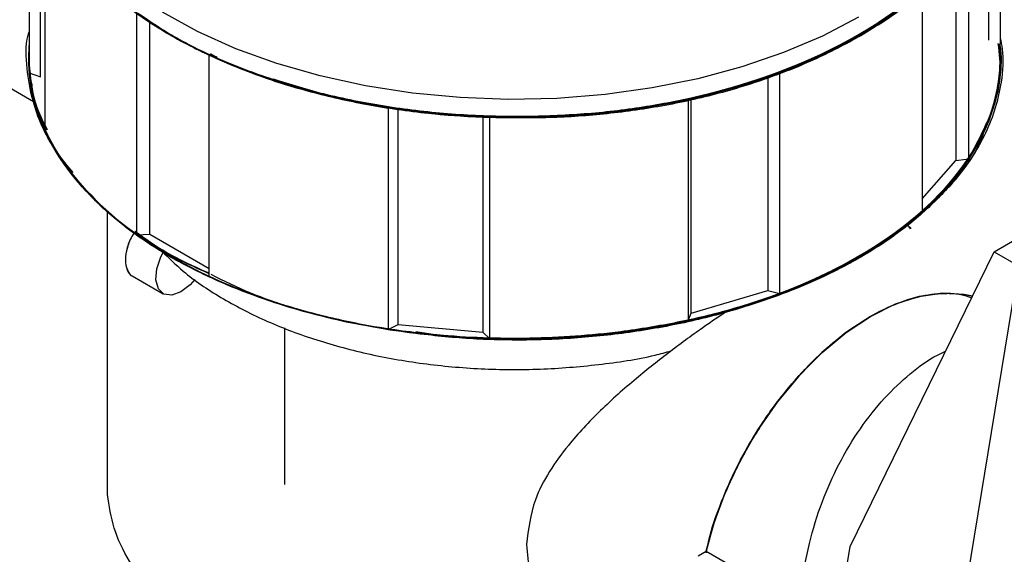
# Model space of a CAD drawing. Header units: millimetres. Extents: x 0 to 841, y 0 to 594.
# Tile 145 of 256: x 750.06 to 752.94, y 198.09 to 199.66. Entities that reach past the tile are written whole.
import ezdxf

# ---------------------------------------------------------------- set-up
doc = ezdxf.new("R2010")
doc.units = ezdxf.units.MM
doc.layers.add('TRAIT-FORT', color=4, linetype='Continuous', lineweight=25)

msp = doc.modelspace()

# ---------------------------------------------------------------- linework, layer by layer
at = {"layer": 'TRAIT-FORT', "color": 4, "linetype": 'Continuous', "lineweight": 25}
for p, q in [((750.0885, 200.1442), (750.0885, 199.504)), ((752.9315, 200.1535), (752.9315, 199.588)), ((750.1217, 199.4925), (750.1217, 200.0142)), ((752.8982, 199.5995), (752.8982, 200.0047)), ((750.1356, 199.3324), (750.1356, 199.9819)), ((752.8394, 199.2525), (752.8394, 199.8947)), ((752.8016, 199.8413), (752.8016, 199.2475)), ((752.7028, 199.7471), (752.7028, 199.0977)), ((750.4027, 199.6792), (750.4027, 199.0297)), ((750.4414, 199.0316), (750.4414, 199.6527)), ((750.1013, 199.4193), (749.8375, 199.5716)), ((750.6156, 198.9068), (750.6156, 199.5563)), ((750.0885, 199.504), (750.1217, 199.4925)), ((752.2867, 198.8574), (752.2867, 199.5069)), ((752.251, 199.4898), (752.251, 198.8662)), ((752.0184, 199.428), (752.0184, 198.7785)), ((752.0272, 198.8004), (752.0272, 199.4251)), ((751.1399, 199.4021), (751.1399, 198.7526)), ((751.1692, 198.7673), (751.1692, 199.3977)), ((751.4173, 199.3752), (751.4173, 198.7446)), ((751.4372, 198.7254), (751.4372, 199.3749)), ((752.9136, 198.9799), (753.5243, 199.3324)), ((752.7028, 199.1354), (752.8016, 199.2475)), ((752.8016, 199.2475), (752.8394, 199.2525)), ((750.318, 198.2687), (750.318, 199.097)), ((752.6711, 199.0485), (752.6603, 199.0583)), ((750.4027, 199.0297), (750.4414, 199.0316)), ((750.4414, 199.0316), (750.6156, 198.9311)), ((752.4924, 198.1164), (752.9136, 198.9799)), ((752.9136, 198.9799), (752.9856, 198.9386)), ((752.9856, 198.9386), (752.7429, 197.4653)), ((750.3905, 198.9093), (750.4808, 198.8572)), ((752.0272, 198.8004), (752.251, 198.8662)), ((752.251, 198.8662), (752.2867, 198.8574)), ((752.0184, 198.7785), (752.0272, 198.8004)), ((750.836, 198.7576), (750.836, 198.2983)), ((751.1399, 198.7526), (751.1692, 198.7673)), ((751.1692, 198.7673), (751.4173, 198.7446)), ((751.4173, 198.7446), (751.4372, 198.7254)), ((752.4484, 197.849), (752.4924, 198.1164)), ((752.0472, 198.0891), (752.071, 198.1028)), ((752.071, 198.1028), (752.4567, 197.8801))]:
    msp.add_line(p, q, dxfattribs=at)
at = {"layer": 'TRAIT-FORT', "color": 4, "linetype": 'Continuous', "lineweight": 25, "flags": 128}
for points in [[(751.4372, 199.3749), (751.5788, 199.3748), (751.7198, 199.3828), (751.8586, 199.3988), (751.994, 199.4228), (752.1246, 199.4544), (752.2491, 199.4933), (752.3663, 199.5392), (752.4751, 199.5915), (752.5743, 199.6499), (752.6629, 199.7136), (752.7401, 199.7822), (752.8052, 199.8548), (752.8574, 199.9308), (752.8963, 200.0094), (752.9215, 200.0898), (752.9327, 200.1713), (752.9315, 200.2375)], [(750.0867, 200.1905), (750.0868, 200.1841), (750.0958, 200.1025), (750.1188, 200.0218), (750.1556, 199.9429), (750.2057, 199.8665), (750.2688, 199.7933), (750.3442, 199.7241), (750.4311, 199.6595), (750.5287, 199.6003), (750.636, 199.5469), (750.752, 199.5), (750.8754, 199.46), (751.0052, 199.4272), (751.1399, 199.4021)], [(752.2867, 199.5069), (752.4013, 199.5549), (752.5072, 199.6092), (752.6032, 199.6693), (752.6883, 199.7346), (752.7618, 199.8045), (752.8229, 199.8782), (752.8711, 199.9551), (752.9057, 200.0344), (752.9265, 200.1152), (752.9333, 200.1969), (752.9333, 200.2002)], [(750.0876, 200.1655), (750.0881, 200.1585), (750.1015, 200.0771), (750.1288, 199.9969), (750.1698, 199.9187), (750.2241, 199.8432), (750.2911, 199.7712), (750.3702, 199.7033), (750.4606, 199.6404), (750.5613, 199.5829), (750.6714, 199.5316), (750.7899, 199.4867), (750.9154, 199.4489), (751.0469, 199.4185), (751.1829, 199.3958), (751.3222, 199.381), (751.4633, 199.3743), (751.6049, 199.3756), (751.7455, 199.3851), (751.8838, 199.4027), (752.0184, 199.428)], [(750.3599, 199.7114), (750.4489, 199.6478), (750.5484, 199.5897), (750.6574, 199.5375), (750.7749, 199.4919), (750.8997, 199.4532), (751.0305, 199.4218), (751.166, 199.3982), (751.3049, 199.3824), (751.4459, 199.3746), (751.5875, 199.375), (751.7283, 199.3835), (751.867, 199.4001), (752.0022, 199.4245), (752.1324, 199.4566), (752.2566, 199.4959), (752.3733, 199.5422), (752.4814, 199.595), (752.58, 199.6537), (752.668, 199.7177)], [(750.365, 199.7074), (750.4547, 199.6441), (750.5548, 199.5863), (750.6644, 199.5345), (750.7824, 199.4893), (750.9075, 199.451), (751.0386, 199.4202), (751.1744, 199.397), (751.3135, 199.3817), (751.4546, 199.3744), (751.5962, 199.3753), (751.7369, 199.3843), (751.8754, 199.4014), (752.0103, 199.4263), (752.1402, 199.4588), (752.2639, 199.4986), (752.3802, 199.5453), (752.4878, 199.5984), (752.5857, 199.6574), (752.673, 199.7218)], [(750.4199, 199.6672), (750.5162, 199.6073), (750.6224, 199.5532), (750.7373, 199.5054), (750.8599, 199.4645), (750.989, 199.4308), (751.1232, 199.4047), (751.2612, 199.3865), (751.4017, 199.3762), (751.5432, 199.374), (751.6845, 199.38), (751.824, 199.3941), (751.9603, 199.416), (752.0923, 199.4457), (752.2185, 199.4828), (752.3376, 199.527), (752.4486, 199.5778), (752.5503, 199.6347), (752.6416, 199.6971)], [(750.4255, 199.6633), (750.5224, 199.6038), (750.6292, 199.55), (750.7446, 199.5027), (750.8677, 199.4622), (750.9971, 199.429), (751.1315, 199.4034), (751.2697, 199.3856), (751.4103, 199.3758), (751.5519, 199.3742), (751.6931, 199.3806), (751.8324, 199.3952), (751.9686, 199.4176), (752.1002, 199.4478), (752.226, 199.4853), (752.3447, 199.5299), (752.4551, 199.5811), (752.5562, 199.6384), (752.6469, 199.7011)], [(750.3865, 199.691), (750.4789, 199.629), (750.5815, 199.5727), (750.6933, 199.5225), (750.8132, 199.479), (750.94, 199.4426), (751.0724, 199.4136), (751.2092, 199.3924), (751.3489, 199.3791), (751.4902, 199.3739), (751.6317, 199.3768), (751.772, 199.3879), (751.9098, 199.4069), (752.0435, 199.4337), (752.172, 199.4681), (752.2939, 199.5097), (752.4081, 199.558), (752.5134, 199.6127), (752.6087, 199.6731)], [(750.3919, 199.687), (750.4849, 199.6254), (750.5882, 199.5694), (750.7005, 199.5196), (750.8208, 199.4766), (750.948, 199.4406), (751.0807, 199.4121), (751.2177, 199.3913), (751.3575, 199.3785), (751.4989, 199.3738), (751.6404, 199.3773), (751.7806, 199.3888), (751.9181, 199.4083), (752.0516, 199.4356), (752.1797, 199.4704), (752.3012, 199.5124), (752.4148, 199.5612), (752.5195, 199.6163), (752.6142, 199.677)], [(750.3973, 199.6831), (750.491, 199.6218), (750.5948, 199.5662), (750.7076, 199.5168), (750.8284, 199.4741), (750.956, 199.4386), (751.089, 199.4106), (751.2262, 199.3903), (751.3662, 199.378), (751.5076, 199.3738), (751.649, 199.3777), (751.7891, 199.3898), (751.9264, 199.4098), (752.0596, 199.4375), (752.1873, 199.4728), (752.3084, 199.5152), (752.4215, 199.5644), (752.5256, 199.6198), (752.6197, 199.6809)], [(752.5164, 199.667), (752.4112, 199.612), (752.2971, 199.5634), (752.1751, 199.5215), (752.0465, 199.4869), (751.9125, 199.4599), (751.7746, 199.4406), (751.634, 199.4294), (751.4922, 199.4264), (751.3506, 199.4315), (751.2106, 199.4447), (751.0735, 199.4659), (750.9408, 199.4949), (750.8137, 199.5313), (750.6936, 199.5749), (750.5815, 199.6252), (750.4787, 199.6816)], [(750.6156, 199.5563), (750.73, 199.5082), (750.8522, 199.4668), (750.9809, 199.4327), (751.1148, 199.4061), (751.2526, 199.3874), (751.393, 199.3766), (751.5345, 199.3739), (751.6758, 199.3794), (751.8155, 199.393), (751.9521, 199.4145), (752.0843, 199.4437), (752.2109, 199.4803), (752.3305, 199.5241), (752.442, 199.5745), (752.5443, 199.631), (752.6364, 199.6932)], [(750.0885, 199.588), (750.0866, 199.549), (750.0932, 199.4674), (750.1137, 199.3866), (750.148, 199.3073), (750.1958, 199.2305), (750.2565, 199.1567), (750.3297, 199.0868), (750.4145, 199.0214), (750.5101, 198.9612), (750.6156, 198.9068)], [(750.0885, 199.588), (750.0867, 199.5561), (750.092, 199.4745), (750.1113, 199.3936), (750.1445, 199.3142), (750.1911, 199.2371), (750.2507, 199.163), (750.3228, 199.0927), (750.4066, 199.0269), (750.5013, 198.9663), (750.606, 198.9113), (750.7196, 198.8626), (750.841, 198.8207), (750.9691, 198.786), (751.1024, 198.7587), (751.2398, 198.7393), (751.3799, 198.7278), (751.5213, 198.7244), (751.6625, 198.7291), (751.8022, 198.7418), (751.9391, 198.7626), (752.0717, 198.791), (752.1987, 198.8269), (752.319, 198.87), (752.4313, 198.9197), (752.5344, 198.9756), (752.6275, 199.0371), (752.7094, 199.1036), (752.7796, 199.1746), (752.8372, 199.2492), (752.8817, 199.3267), (752.9126, 199.4064), (752.9297, 199.4875), (752.9328, 199.5691), (752.9315, 199.588)], [(750.0885, 199.588), (750.0867, 199.5525), (750.0926, 199.4709), (750.1125, 199.3901), (750.1462, 199.3108), (750.1934, 199.2338), (750.2536, 199.1599), (750.3262, 199.0898), (750.4105, 199.0242), (750.5057, 198.9637), (750.6108, 198.9091), (750.7248, 198.8607), (750.8465, 198.8191), (750.9748, 198.7846), (751.1084, 198.7577), (751.2459, 198.7386), (751.3861, 198.7275), (751.5274, 198.7244), (751.6686, 198.7295), (751.8083, 198.7426), (751.945, 198.7636), (752.0774, 198.7924), (752.2041, 198.8287), (752.3241, 198.872), (752.436, 198.922), (752.5387, 198.9781), (752.6313, 199.0399), (752.7128, 199.1066), (752.7824, 199.1778), (752.8394, 199.2525)], [(750.0885, 199.588), (750.0869, 199.53), (750.0967, 199.4486), (750.1204, 199.3681), (750.1579, 199.2893), (750.2087, 199.2131), (750.2724, 199.1402), (750.3483, 199.0712), (750.4357, 199.007), (750.5337, 198.9481), (750.6413, 198.8951), (750.7575, 198.8485), (750.8812, 198.8089), (751.0111, 198.7765), (751.1459, 198.7517), (751.2843, 198.7347), (751.4249, 198.7258), (751.5664, 198.725), (751.7073, 198.7323), (751.8462, 198.7476), (751.9819, 198.7708), (752.1129, 198.8017), (752.2379, 198.8399), (752.3557, 198.8851), (752.4652, 198.9368), (752.5652, 198.9946), (752.6548, 199.0578), (752.7331, 199.1258), (752.7994, 199.198), (752.8528, 199.2736), (752.893, 199.3519), (752.9196, 199.4321), (752.9322, 199.5135), (752.9315, 199.588)], [(750.0885, 199.588), (750.087, 199.5265), (750.0974, 199.445), (750.1218, 199.3646), (750.1598, 199.2859), (750.2112, 199.2098), (750.2754, 199.1371), (750.3519, 199.0683), (750.4397, 199.0043), (750.5382, 198.9457), (750.6462, 198.8929), (750.7628, 198.8467), (750.8867, 198.8073), (751.0169, 198.7752), (751.1518, 198.7508), (751.2904, 198.7342), (751.4311, 198.7256), (751.5725, 198.7251), (751.7134, 198.7328), (751.8522, 198.7484), (751.9877, 198.772), (752.1184, 198.8032), (752.2432, 198.8417), (752.3607, 198.8872), (752.4697, 198.9392), (752.5694, 198.9972), (752.6585, 199.0607), (752.7363, 199.1289), (752.802, 199.2012), (752.8549, 199.277), (752.8945, 199.3554), (752.9204, 199.4357), (752.9324, 199.517), (752.9315, 199.588)], [(750.0885, 199.588), (750.0872, 199.5229), (750.0982, 199.4415), (750.1231, 199.3611), (750.1618, 199.2825), (750.2138, 199.2066), (750.2785, 199.134), (750.3555, 199.0654), (750.4438, 199.0016), (750.5427, 198.9432), (750.6511, 198.8908), (750.7681, 198.8448), (750.8923, 198.8057), (751.0227, 198.774), (751.1578, 198.7499), (751.2965, 198.7336), (751.4372, 198.7254)], [(750.0885, 199.588), (750.0877, 199.5786), (750.0892, 199.4969), (750.1046, 199.4157), (750.134, 199.3358), (750.1769, 199.258), (750.233, 199.183), (750.3018, 199.1116), (750.3824, 199.0445), (750.4742, 198.9824), (750.5763, 198.9258), (750.6875, 198.8754), (750.8069, 198.8316), (750.9333, 198.7948), (751.0653, 198.7655), (751.2017, 198.7438), (751.3412, 198.7301), (751.4823, 198.7245), (751.6237, 198.727), (751.764, 198.7375), (751.9018, 198.7561), (752.0357, 198.7824), (752.1644, 198.8163), (752.2867, 198.8574)], [(750.0885, 199.588), (750.088, 199.5821), (750.0888, 199.5005), (750.1037, 199.4192), (750.1324, 199.3393), (750.1748, 199.2613), (750.2303, 199.1862), (750.2985, 199.1147), (750.3787, 199.0474), (750.47, 198.985), (750.5716, 198.9282), (750.6825, 198.8775), (750.8016, 198.8333), (750.9276, 198.7963), (751.0594, 198.7666), (751.1957, 198.7446), (751.3351, 198.7306), (751.4761, 198.7246), (751.6176, 198.7267), (751.7579, 198.7369), (751.8959, 198.7551), (752.03, 198.7811), (752.1589, 198.8147), (752.2815, 198.8555), (752.3964, 198.9031), (752.5026, 198.9571), (752.5989, 199.0169), (752.6846, 199.0819), (752.7586, 199.1515), (752.8202, 199.225), (752.869, 199.3017), (752.9043, 199.3808), (752.9258, 199.4615), (752.9333, 199.5431), (752.9315, 199.588)], [(750.0885, 199.504), (750.1027, 199.4228), (750.1309, 199.3427), (750.1727, 199.2647), (750.2276, 199.1894), (750.2953, 199.1177), (750.3749, 199.0502), (750.4658, 198.9876), (750.567, 198.9305), (750.6775, 198.8795), (750.7962, 198.8351), (750.922, 198.7977), (751.0536, 198.7677), (751.1897, 198.7454), (751.3289, 198.731), (751.47, 198.7247), (751.6114, 198.7264), (751.7519, 198.7363), (751.8899, 198.7541), (752.0242, 198.7798), (752.1534, 198.8131), (752.2763, 198.8536), (752.3916, 198.9009), (752.4981, 198.9546), (752.595, 199.0142), (752.6811, 199.079), (752.7556, 199.1484), (752.8178, 199.2218), (752.8671, 199.2983), (752.903, 199.3773), (752.9251, 199.458), (752.9333, 199.5395), (752.9315, 199.588)], [(750.4027, 199.0297), (750.497, 198.9688), (750.6013, 198.9136), (750.7145, 198.8646), (750.8356, 198.8224), (750.9634, 198.7873), (751.0965, 198.7598), (751.2338, 198.74), (751.3738, 198.7281), (751.5151, 198.7243), (751.6564, 198.7287), (751.7962, 198.7411), (751.9332, 198.7615), (752.066, 198.7896), (752.1933, 198.8252), (752.3139, 198.8679), (752.4265, 198.9174), (752.5301, 198.973), (752.6236, 199.0343), (752.7061, 199.1006), (752.7768, 199.1714), (752.835, 199.2458), (752.88, 199.3233), (752.9116, 199.4029), (752.9293, 199.4839), (752.9329, 199.5656), (752.9315, 199.588)], [(751.1399, 198.7526), (751.2782, 198.7353), (751.4187, 198.726), (751.5602, 198.7248), (751.7012, 198.7318), (751.8402, 198.7468), (751.9761, 198.7696), (752.1073, 198.8002), (752.2326, 198.8381), (752.3507, 198.883), (752.4606, 198.9345), (752.5611, 198.992), (752.6512, 199.0549), (752.73, 199.1228), (752.7967, 199.1948), (752.8508, 199.2702), (752.8916, 199.3484), (752.9187, 199.4286), (752.932, 199.5099), (752.9315, 199.588)], [(752.0184, 198.7785), (752.1479, 198.8115), (752.2711, 198.8517), (752.3867, 198.8987), (752.4937, 198.9522), (752.591, 199.0115), (752.6775, 199.0761), (752.7526, 199.1453), (752.8154, 199.2185), (752.8652, 199.2949), (752.9017, 199.3738), (752.9245, 199.4544), (752.9332, 199.5359), (752.9315, 199.588)], [(752.7028, 199.0977), (752.774, 199.1682), (752.8327, 199.2425), (752.8783, 199.3198), (752.9105, 199.3994), (752.9288, 199.4804), (752.9331, 199.562), (752.9315, 199.588)], [(750.5331, 198.8623), (750.5064, 198.8527), (750.4833, 198.8559), (750.4669, 198.8715), (750.4594, 198.8974), (750.4619, 198.9301), (750.4741, 198.9652), (750.4809, 198.9782)], [(750.5733, 198.8992), (750.5599, 198.8835), (750.5331, 198.8623)], [(752.0702, 198.0996), (752.0942, 198.1867), (752.1286, 198.2793), (752.1716, 198.3706), (752.2224, 198.4585), (752.2799, 198.5414), (752.3429, 198.6175), (752.4102, 198.6853), (752.4803, 198.7434), (752.552, 198.7907), (752.6236, 198.8261), (752.6937, 198.849), (752.761, 198.8588), (752.824, 198.8555), (752.8502, 198.8498)], [(752.8502, 198.8498), (752.8257, 198.8552), (752.7624, 198.8589), (752.6947, 198.8492), (752.6241, 198.8263), (752.552, 198.7907), (752.4799, 198.743), (752.4092, 198.6844), (752.3416, 198.616), (752.2782, 198.5391), (752.2205, 198.4555), (752.1697, 198.3668), (752.1267, 198.2748), (752.0926, 198.1815), (752.071, 198.1028)]]:
    msp.add_lwpolyline(points, dxfattribs=at)
at = {"layer": 'TRAIT-FORT', "color": 4, "linetype": 'Continuous', "lineweight": 25}
msp.add_arc((750.5804, 199.5465), 0.4937, 175.174, 205.7002, dxfattribs=at)
for points, knots in [([(750.1046, 200.0721), (750.106, 200.0647), (750.1135, 200.025), (750.147, 199.954), (750.2064, 199.8599), (750.2897, 199.7683), (750.3947, 199.6812), (750.5208, 199.6013), (750.6651, 199.5313), (750.824, 199.4728), (750.9938, 199.4272), (751.1691, 199.3954), (751.3455, 199.3772), (751.519, 199.3718), (751.6891, 199.3784), (751.8567, 199.3964), (752.0224, 199.4261), (752.1854, 199.4684), (752.3415, 199.5233), (752.4864, 199.5905), (752.6153, 199.6683), (752.725, 199.755), (752.813, 199.8484), (752.8775, 199.9456), (752.918, 200.044), (752.9368, 200.1327), (752.9335, 200.1882), (752.9321, 200.211)], [0, 0, 0, 0, 0.00902, 0.0483265, 0.0887721, 0.1302809, 0.1733917, 0.2169774, 0.2609431, 0.3049045, 0.3484902, 0.3916054, 0.4331098, 0.4735554, 0.5128663, 0.5521661, 0.5925707, 0.6339747, 0.676884, 0.7201488, 0.7636578, 0.8070242, 0.849888, 0.8921735, 0.9327907, 0.9723128, 1, 1, 1, 1]), ([(750.8016, 199.487), (750.8533, 199.4707), (750.9601, 199.4371), (751.1343, 199.4025), (751.3147, 199.3803), (751.4938, 199.3722), (751.6675, 199.3769), (751.8356, 199.3936), (751.9991, 199.4217), (752.1584, 199.4617), (752.3127, 199.5143), (752.4578, 199.5793), (752.5894, 199.6562), (752.7031, 199.743), (752.7959, 199.8377), (752.8662, 199.938), (752.9108, 200.0407), (752.9319, 200.1217), (752.9309, 200.1676), (752.9307, 200.1792)], [0, 0, 0, 0, 0.05985, 0.123608, 0.186533, 0.246996, 0.305841, 0.362996, 0.420138, 0.478936, 0.539279, 0.601952, 0.665314, 0.729229, 0.793138, 0.856501, 0.919179, 0.979516, 1, 1, 1, 1]), ([(752.2867, 199.5069), (752.3325, 199.5251), (752.4254, 199.562), (752.5507, 199.6301), (752.6648, 199.7084), (752.7628, 199.7968), (752.842, 199.8938), (752.897, 199.9968), (752.926, 200.0786), (752.9284, 200.1255), (752.929, 200.1364)], [0, 0, 0, 0, 0.126864, 0.257429, 0.391502, 0.530854, 0.671894, 0.814341, 0.95696, 1, 1, 1, 1]), ([(751.4372, 199.3749), (751.4921, 199.3737), (751.6035, 199.3712), (751.7723, 199.3826), (751.9429, 199.406), (752.1112, 199.4433), (752.2731, 199.4941), (752.4232, 199.5574), (752.558, 199.6318), (752.6743, 199.7155), (752.7697, 199.8056), (752.842, 199.8998), (752.8877, 199.9795), (752.902, 200.0284), (752.9066, 200.0443)], [0, 0, 0, 0, 0.080272, 0.162932, 0.247897, 0.336333, 0.425987, 0.516702, 0.607696, 0.69819, 0.787949, 0.874541, 0.959051, 1, 1, 1, 1]), ([(750.1372, 199.9829), (750.1399, 199.9756), (750.1558, 199.9334), (750.2068, 199.8612), (750.2885, 199.7693), (750.3879, 199.6868), (750.5011, 199.6131), (750.6288, 199.5477), (750.7717, 199.4905), (750.9307, 199.4425), (751.1031, 199.4056), (751.2859, 199.3816), (751.4738, 199.3717), (751.6624, 199.3761), (751.8471, 199.3948), (752.0225, 199.4265), (752.1855, 199.4699), (752.3332, 199.5228), (752.4665, 199.5844), (752.5861, 199.6546), (752.6925, 199.7341), (752.7831, 199.8232), (752.8501, 199.9094), (752.8761, 199.9673), (752.8866, 199.9906)], [0, 0, 0, 0, 0.010453, 0.059966, 0.107625, 0.154066, 0.199201, 0.244332, 0.290773, 0.338437, 0.387945, 0.437999, 0.488491, 0.538978, 0.589032, 0.638545, 0.686205, 0.732646, 0.777781, 0.82291, 0.869342, 0.916981, 0.966442, 1, 1, 1, 1]), ([(750.1359, 199.9821), (750.1369, 199.9794), (750.1498, 199.9441), (750.1935, 199.8799), (750.2665, 199.7913), (750.3591, 199.7087), (750.4696, 199.6316), (750.5999, 199.5608), (750.7482, 199.4986), (750.9125, 199.4471), (751.0881, 199.4082), (751.2711, 199.383), (751.457, 199.372), (751.6403, 199.375), (751.8171, 199.391), (751.9838, 199.4186), (752.1407, 199.4568), (752.2887, 199.5053), (752.4281, 199.5649), (752.5578, 199.636), (752.6732, 199.7182), (752.7714, 199.8084), (752.8183, 199.8737), (752.8414, 199.9058)], [0, 0, 0, 0, 0.004026, 0.052332, 0.099305, 0.146275, 0.194601, 0.244193, 0.295692, 0.347756, 0.400272, 0.452783, 0.504847, 0.556351, 0.605938, 0.654264, 0.70124, 0.74821, 0.796537, 0.846129, 0.897627, 0.949691, 1, 1, 1, 1]), ([(750.1368, 199.9827), (750.1391, 199.9767), (750.1534, 199.939), (750.1987, 199.8726), (750.2733, 199.7845), (750.3696, 199.701), (750.4865, 199.6225), (750.6235, 199.5516), (750.7787, 199.4903), (750.948, 199.441), (751.1274, 199.4049), (751.3127, 199.3828), (751.4983, 199.3748), (751.6796, 199.3803), (751.8538, 199.3971), (751.9641, 199.4178), (752.0184, 199.428)], [0, 0, 0, 0, 0.013454, 0.084277, 0.155099, 0.228011, 0.302917, 0.38083, 0.459759, 0.539556, 0.619535, 0.699014, 0.777798, 0.853773, 0.927902, 1, 1, 1, 1]), ([(750.1376, 199.9832), (750.1416, 199.973), (750.1593, 199.9274), (750.2147, 199.8507), (750.3025, 199.7557), (750.4107, 199.6701), (750.5332, 199.5949), (750.6668, 199.5311), (750.81, 199.4779), (750.9629, 199.4347), (751.1266, 199.4018), (751.3012, 199.38), (751.4835, 199.3708), (751.6697, 199.3754), (751.8541, 199.3942), (752.0325, 199.4267), (752.2005, 199.4722), (752.3538, 199.5289), (752.4894, 199.5947), (752.6073, 199.667), (752.6713, 199.7207), (752.7028, 199.7471)], [0, 0, 0, 0, 0.0165873, 0.0739707, 0.1308657, 0.187149, 0.2413372, 0.2941479, 0.3454825, 0.3968077, 0.4495965, 0.5037337, 0.559902, 0.6166228, 0.6737639, 0.7308241, 0.7873268, 0.8431589, 0.8968646, 0.9491735, 1, 1, 1, 1]), ([(750.1521, 199.9549), (750.1617, 199.936), (750.1887, 199.8827), (750.2588, 199.7996), (750.3592, 199.7077), (750.4808, 199.6245), (750.6191, 199.5516), (750.7699, 199.491), (750.9287, 199.4432), (751.0915, 199.4081), (751.2572, 199.3849), (751.4266, 199.3732), (751.6003, 199.3734), (751.7781, 199.3863), (751.956, 199.4127), (752.1297, 199.4531), (752.2937, 199.5067), (752.4441, 199.5723), (752.5774, 199.6483), (752.6898, 199.7321), (752.7814, 199.8202), (752.8248, 199.8822), (752.846, 199.9125)], [0, 0, 0, 0, 0.02876, 0.081475, 0.134651, 0.187821, 0.240536, 0.292683, 0.342881, 0.391799, 0.439344, 0.486884, 0.535802, 0.586006, 0.638147, 0.690862, 0.744038, 0.797208, 0.849923, 0.90207, 0.952268, 1, 1, 1, 1]), ([(750.4068, 199.6794), (750.444, 199.6541), (750.5198, 199.6026), (750.6536, 199.5373), (750.798, 199.4817), (750.9505, 199.4379), (751.1107, 199.4047), (751.2799, 199.3825), (751.4578, 199.3721), (751.6411, 199.375), (751.8257, 199.3918), (752.0061, 199.4228), (752.1778, 199.4672), (752.3368, 199.5238), (752.479, 199.5906), (752.6024, 199.6654), (752.7052, 199.746), (752.7868, 199.8271), (752.8251, 199.8832), (752.8428, 199.9091)], [0, 0, 0, 0, 0.057613, 0.117081, 0.174971, 0.231209, 0.287434, 0.345283, 0.404646, 0.466292, 0.528615, 0.591478, 0.654335, 0.716658, 0.77831, 0.837667, 0.895515, 0.951747, 1, 1, 1, 1]), ([(750.6156, 199.5563), (750.6602, 199.5367), (750.7507, 199.497), (750.903, 199.4493), (751.0687, 199.411), (751.2462, 199.3847), (751.4317, 199.3718), (751.6198, 199.3731), (751.8062, 199.3887), (751.9862, 199.4182), (752.155, 199.4602), (752.3092, 199.5129), (752.4469, 199.5742), (752.5685, 199.6434), (752.6756, 199.7202), (752.7657, 199.8058), (752.8233, 199.8717), (752.8434, 199.9098), (752.8462, 199.9152)], [0, 0, 0, 0, 0.062018, 0.125844, 0.191373, 0.259467, 0.328352, 0.397882, 0.467451, 0.536467, 0.604775, 0.670554, 0.734672, 0.796998, 0.859319, 0.92345, 0.98927, 1, 1, 1, 1]), ([(750.1356, 199.3324), (750.1222, 199.3623), (750.0952, 199.4231), (750.0816, 199.5179), (750.0764, 199.586), (750.0875, 199.621), (750.0885, 199.6241)], [0, 0, 0, 0, 0.314173, 0.637114, 0.968488, 1, 1, 1, 1]), ([(752.93, 199.5885), (752.931, 199.583), (752.9372, 199.5463), (752.9304, 199.4768), (752.908, 199.3808), (752.8552, 199.2677), (752.7591, 199.1419), (752.6216, 199.0272), (752.4752, 198.9391), (752.335, 198.8738), (752.1844, 198.8201), (752.0272, 198.7784), (751.8672, 198.7487), (751.7051, 198.7303), (751.5404, 198.7227), (751.3724, 198.7262), (751.1722, 198.7444), (750.9453, 198.7864), (750.7333, 198.8532), (750.5661, 198.928), (750.4388, 199.0016), (750.3304, 199.0825), (750.2421, 199.1683), (750.174, 199.257), (750.1257, 199.3482), (750.0957, 199.4352), (750.0907, 199.4922), (750.0885, 199.5178)], [0, 0, 0, 0, 0.006363, 0.042727, 0.080071, 0.118328, 0.177739, 0.238234, 0.278582, 0.318611, 0.35824, 0.396493, 0.433836, 0.470205, 0.506569, 0.543913, 0.58217, 0.641581, 0.702076, 0.742424, 0.782452, 0.822081, 0.860335, 0.897678, 0.934047, 0.970404, 1, 1, 1, 1]), ([(752.9315, 199.6063), (752.9336, 199.5958), (752.9424, 199.5529), (752.9358, 199.4587), (752.8967, 199.325), (752.8104, 199.196), (752.7049, 199.0912), (752.5957, 199.0088), (752.4716, 198.9361), (752.3361, 198.8739), (752.1928, 198.8228), (752.0429, 198.7822), (751.8859, 198.7516), (751.721, 198.7314), (751.5184, 198.721), (751.2797, 198.7301), (751.0452, 198.7656), (750.8511, 198.8152), (750.6963, 198.8692), (750.557, 198.9329), (750.4353, 199.0043), (750.3322, 199.0813), (750.247, 199.1633), (750.178, 199.2504), (750.1287, 199.3432), (750.098, 199.4185), (750.0967, 199.4628), (750.0964, 199.4739)], [0, 0, 0, 0, 0.0123405, 0.0503403, 0.1095156, 0.1700103, 0.2104995, 0.2507738, 0.2907384, 0.3293807, 0.3671511, 0.4039593, 0.440771, 0.4785808, 0.5173223, 0.5775003, 0.6387837, 0.6796583, 0.720207, 0.7603476, 0.7990849, 0.8368948, 0.8737106, 0.9105223, 0.9483322, 0.9870736, 1, 1, 1, 1]), ([(752.9249, 199.5903), (752.9287, 199.5606), (752.9369, 199.4962), (752.913, 199.3975), (752.8705, 199.2969), (752.8063, 199.2018), (752.7247, 199.114), (752.6284, 199.0348), (752.5187, 198.9637), (752.3956, 198.9004), (752.2583, 198.8448), (752.0802, 198.7896), (751.856, 198.7439), (751.6177, 198.7232), (751.4068, 198.7243), (751.2287, 198.7383), (751.058, 198.7647), (750.898, 198.802), (750.751, 198.8486), (750.6171, 198.904), (750.5, 198.9639), (750.4349, 199.0089), (750.4047, 199.0298)], [0, 0, 0, 0, 0.04311, 0.093654, 0.1438, 0.193448, 0.24138, 0.288178, 0.333759, 0.379335, 0.426133, 0.47407, 0.548501, 0.624283, 0.674827, 0.724973, 0.77462, 0.822553, 0.86935, 0.914931, 0.960512, 1, 1, 1, 1]), ([(752.9291, 199.5888), (752.9311, 199.5685), (752.9362, 199.5166), (752.9226, 199.4334), (752.8913, 199.3398), (752.8397, 199.2475), (752.7552, 199.1411), (752.6236, 199.0264), (752.4547, 198.9267), (752.2847, 198.8541), (752.1275, 198.8033), (751.9634, 198.765), (751.7963, 198.7391), (751.6299, 198.7254), (751.4647, 198.7229), (751.3001, 198.7315), (751.1353, 198.7517), (750.9438, 198.7904), (750.7653, 198.8416), (750.6594, 198.8941), (750.6215, 198.9129)], [0, 0, 0, 0, 0.032371, 0.082261, 0.132146, 0.183374, 0.235855, 0.317355, 0.400341, 0.45569, 0.510602, 0.564965, 0.61744, 0.668668, 0.718559, 0.768454, 0.819742, 0.872369, 0.954332, 1, 1, 1, 1]), ([(752.9288, 199.5889), (752.9309, 199.5669), (752.9363, 199.5117), (752.9205, 199.4242), (752.8863, 199.329), (752.8331, 199.2384), (752.7627, 199.1518), (752.6742, 199.0691), (752.5481, 198.9775), (752.3737, 198.8842), (752.1698, 198.8107), (751.9764, 198.7636), (751.8047, 198.7362), (751.6318, 198.7218), (751.4616, 198.7202), (751.297, 198.7296), (751.1918, 198.745), (751.1399, 198.7526)], [0, 0, 0, 0, 0.042596, 0.106756, 0.16938, 0.230357, 0.291315, 0.353874, 0.417883, 0.517062, 0.617677, 0.684551, 0.750714, 0.816054, 0.878985, 0.940325, 1, 1, 1, 1]), ([(750.619, 199.5603), (750.6233, 199.5578), (750.6293, 199.5544), (750.6362, 199.5517), (750.6381, 199.551)], [0, 0, 0, 0, 0.73605, 1, 1, 1, 1]), ([(750.2177, 199.2122), (750.2018, 199.2307), (750.1451, 199.2964), (750.103, 199.4028), (750.0926, 199.4893), (750.0885, 199.5233)], [0, 0, 0, 0, 0.1922683, 0.6823616, 1, 1, 1, 1]), ([(750.275, 199.1418), (750.2741, 199.1427), (750.2401, 199.1722), (750.192, 199.2356), (750.1341, 199.3297), (750.099, 199.4225), (750.0919, 199.4837), (750.0885, 199.5127)], [0, 0, 0, 0, 0.007763, 0.272753, 0.527971, 0.77672, 1, 1, 1, 1]), ([(750.1411, 199.336), (750.1297, 199.36), (750.1036, 199.415), (750.0939, 199.4719), (750.0885, 199.504)], [0, 0, 0, 0, 0.4345754, 1, 1, 1, 1]), ([(750.1424, 199.3369), (750.1292, 199.3626), (750.0998, 199.4195), (750.0945, 199.479), (750.0916, 199.5116)], [0, 0, 0, 0, 0.450145, 1, 1, 1, 1]), ([(752.8394, 199.2525), (752.8195, 199.2238), (752.7791, 199.1657), (752.6953, 199.0835), (752.5756, 198.9916), (752.4064, 198.8974), (752.2064, 198.8222), (752.0148, 198.7731), (751.8432, 198.7434), (751.6694, 198.7266), (751.497, 198.722), (751.3295, 198.729), (751.1673, 198.7467), (751.0094, 198.7748), (750.8557, 198.8141), (750.6815, 198.8738), (750.4977, 198.9614), (750.3437, 199.0688), (750.2366, 199.1741), (750.1652, 199.2697), (750.1178, 199.368), (750.0938, 199.4427), (750.0919, 199.4841), (750.0915, 199.4924)], [0, 0, 0, 0, 0.041528, 0.084203, 0.127978, 0.196111, 0.265723, 0.312295, 0.358609, 0.404558, 0.448988, 0.492416, 0.534742, 0.577071, 0.62054, 0.665072, 0.734228, 0.804645, 0.851611, 0.898206, 0.944335, 0.988862, 1, 1, 1, 1]), ([(750.1375, 199.3336), (750.1322, 199.3435), (750.1093, 199.3865), (750.0942, 199.4397), (750.0922, 199.4828), (750.0919, 199.4911)], [0, 0, 0, 0, 0.192492, 0.8432506, 1, 1, 1, 1]), ([(752.2867, 198.8574), (752.2394, 198.8413), (752.1435, 198.8085), (751.9867, 198.7713), (751.7907, 198.7388), (751.553, 198.7216), (751.311, 198.7304), (751.1042, 198.7573), (750.9347, 198.7929), (750.7773, 198.8397), (750.6345, 198.8959), (750.5082, 198.9597), (750.3977, 199.0304), (750.3021, 199.1079), (750.2208, 199.1927), (750.1471, 199.301), (750.1005, 199.3951), (750.0978, 199.4585), (750.0973, 199.4706)], [0, 0, 0, 0, 0.056398, 0.114281, 0.173536, 0.265428, 0.358816, 0.421, 0.482615, 0.543547, 0.602319, 0.659661, 0.71549, 0.771307, 0.82862, 0.887329, 0.978485, 1, 1, 1, 1]), ([(750.8016, 199.487), (750.8075, 199.4848), (750.8625, 199.4637), (750.9754, 199.4338), (751.0856, 199.4125), (751.1399, 199.4021)], [0, 0, 0, 0, 0.056953, 0.535031, 1, 1, 1, 1]), ([(752.893, 199.3597), (752.8873, 199.3413), (752.8659, 199.2718), (752.7901, 199.1747), (752.6832, 199.0712), (752.572, 198.9909), (752.4471, 198.9207), (752.3112, 198.8617), (752.1687, 198.8134), (752.0681, 198.7901), (752.0184, 198.7785)], [0, 0, 0, 0, 0.069499, 0.26316, 0.391929, 0.519374, 0.645278, 0.766598, 0.884889, 1, 1, 1, 1]), ([(752.8927, 199.36), (752.8792, 199.33), (752.8515, 199.2685), (752.7873, 199.1803), (752.7307, 199.125), (752.7028, 199.0977)], [0, 0, 0, 0, 0.325155, 0.666961, 1, 1, 1, 1]), ([(752.8476, 199.2657), (752.8473, 199.2652), (752.8311, 199.2336), (752.7821, 199.1752), (752.7007, 199.0921), (752.601, 199.0155), (752.4853, 198.9448), (752.3288, 198.8698), (752.1234, 198.799), (751.8955, 198.7514), (751.6869, 198.7285), (751.5064, 198.7221), (751.3291, 198.7289), (751.1586, 198.7477), (750.998, 198.7773), (750.8471, 198.8169), (750.7048, 198.866), (750.5725, 198.926), (750.4678, 198.9815), (750.4186, 199.0217), (750.4027, 199.0347)], [0, 0, 0, 0, 0.000885, 0.056757, 0.111148, 0.165531, 0.221389, 0.278623, 0.367526, 0.458062, 0.518447, 0.578351, 0.637652, 0.69488, 0.750738, 0.805127, 0.85951, 0.915368, 0.972602, 1, 1, 1, 1]), ([(752.8344, 199.2457), (752.8335, 199.2443), (752.8142, 199.2098), (752.7566, 199.1468), (752.6627, 199.06), (752.5513, 198.983), (752.429, 198.9161), (752.2962, 198.8589), (752.1529, 198.8108), (751.9981, 198.7722), (751.803, 198.7388), (751.5655, 198.7205), (751.323, 198.7286), (751.1152, 198.7551), (750.9444, 198.7906), (750.7854, 198.8373), (750.6411, 198.8937), (750.5121, 198.9573), (750.4389, 199.0058), (750.4027, 199.0297)], [0, 0, 0, 0, 0.002645, 0.063457, 0.123658, 0.181754, 0.238459, 0.293673, 0.348884, 0.405602, 0.463738, 0.554096, 0.646197, 0.707677, 0.768706, 0.829155, 0.887518, 0.944504, 1, 1, 1, 1]), ([(750.6156, 198.9068), (750.574, 198.9276), (750.4898, 198.9698), (750.3818, 199.0449), (750.3066, 199.1021), (750.2788, 199.1371), (750.275, 199.1418)], [0, 0, 0, 0, 0.3084238, 0.6251307, 0.9495409, 1, 1, 1, 1]), ([(750.3985, 199.038), (750.3962, 199.0352), (750.3858, 199.0217), (750.3745, 198.9919), (750.3682, 198.955), (750.3747, 198.9261), (750.384, 198.91), (750.392, 198.9084), (750.392, 198.9084)], [0, 0, 0, 0, 0.063213, 0.297398, 0.531583, 0.765767, 0.999952, 1, 1, 1, 1]), ([(750.3986, 199.038), (750.3963, 199.0351), (750.3859, 199.0216), (750.3747, 198.9919), (750.3683, 198.9551), (750.3749, 198.9262), (750.3841, 198.9102), (750.3921, 198.9086), (750.3921, 198.9086)], [0, 0, 0, 0, 0.063289, 0.297455, 0.53162, 0.765786, 0.999952, 1, 1, 1, 1]), ([(750.6156, 198.9156), (750.5846, 198.9294), (750.5051, 198.9649), (750.4356, 199.0087), (750.4001, 199.0384), (750.3993, 199.039)], [0, 0, 0, 0, 0.384882, 0.987618, 1, 1, 1, 1]), ([(750.617, 198.9162), (750.5736, 198.9355), (750.4927, 198.9715), (750.4289, 199.0176), (750.3993, 199.0389)], [0, 0, 0, 0, 0.5360306, 1, 1, 1, 1]), ([(752.6692, 199.0464), (752.6667, 199.0509), (752.6637, 199.0562), (752.6574, 199.0569), (752.6566, 199.057)], [0, 0, 0, 0, 0.859713, 1, 1, 1, 1]), ([(750.4774, 198.9818), (750.4974, 198.9619), (750.5461, 198.9131), (750.6475, 198.8449), (750.7754, 198.7779), (750.9195, 198.7226), (751.0757, 198.6797), (751.241, 198.6503), (751.4118, 198.635), (751.5849, 198.6338), (751.7557, 198.648), (751.8849, 198.667), (751.9527, 198.6853), (751.9684, 198.6896)], [0, 0, 0, 0, 0.06945, 0.169489, 0.269529, 0.369568, 0.469607, 0.569646, 0.669685, 0.769724, 0.869764, 0.969803, 1, 1, 1, 1]), ([(752.071, 198.1028), (752.081, 198.1394), (752.1015, 198.2142), (752.1499, 198.3291), (752.2117, 198.4435), (752.2861, 198.5516), (752.3692, 198.648), (752.457, 198.7281), (752.5448, 198.7893), (752.6303, 198.8313), (752.7116, 198.8565), (752.7611, 198.8577), (752.7853, 198.8583)], [0, 0, 0, 0, 0.096787, 0.198122, 0.302616, 0.408601, 0.514289, 0.61795, 0.718071, 0.813462, 0.908825, 1, 1, 1, 1]), ([(752.0714, 198.0983), (752.0734, 198.1091), (752.0826, 198.1582), (752.1147, 198.2494), (752.1672, 198.3673), (752.2338, 198.4801), (752.3094, 198.5822), (752.3902, 198.6694), (752.4735, 198.7411), (752.5591, 198.7975), (752.6471, 198.838), (752.7343, 198.8582), (752.803, 198.861), (752.8377, 198.849), (752.8481, 198.8454)], [0, 0, 0, 0, 0.026938, 0.121566, 0.217794, 0.314021, 0.408649, 0.500232, 0.587596, 0.674986, 0.766709, 0.861675, 0.958498, 1, 1, 1, 1]), ([(752.1273, 198.8027), (752.1072, 198.7892), (752.0534, 198.7528), (751.9648, 198.6879), (751.8611, 198.606), (751.7586, 198.5149), (751.673, 198.4238), (751.61, 198.3362), (751.5588, 198.2403), (751.5502, 198.1667), (751.5451, 198.1226)], [0, 0, 0, 0, 0.074891, 0.200528, 0.328906, 0.474319, 0.623459, 0.729459, 0.837885, 1, 1, 1, 1]), ([(751.4372, 198.7254), (751.3814, 198.7282), (751.3082, 198.7319), (751.2373, 198.7426), (751.2204, 198.7451)], [0, 0, 0, 0, 0.762091, 1, 1, 1, 1]), ([(752.3466, 197.9437), (752.3471, 197.9553), (752.3486, 197.9922), (752.3576, 198.0532), (752.376, 198.1438), (752.4078, 198.2464), (752.4582, 198.3602), (752.5197, 198.4626), (752.5906, 198.5522), (752.6672, 198.6237), (752.7281, 198.6692), (752.7636, 198.6849), (752.7715, 198.6884)], [0, 0, 0, 0, 0.038248, 0.121519, 0.197355, 0.333197, 0.460031, 0.592609, 0.720661, 0.84369, 0.965475, 1, 1, 1, 1]), ([(751.9685, 197.6641), (751.9527, 197.6598), (751.8849, 197.6415), (751.7557, 197.6225), (751.5849, 197.6084), (751.4118, 197.6095), (751.241, 197.6248), (751.0757, 197.6542), (750.9195, 197.6971), (750.7756, 197.7525), (750.647, 197.8192), (750.5365, 197.896), (750.4461, 197.9812), (750.3784, 198.073), (750.3326, 198.1694), (750.3229, 198.2356), (750.318, 198.2687)], [0, 0, 0, 0, 0.022723, 0.097898, 0.173073, 0.248249, 0.323424, 0.398599, 0.473774, 0.548949, 0.624124, 0.699299, 0.774475, 0.84965, 0.924825, 1, 1, 1, 1]), ([(751.5451, 198.1226), (751.5471, 198.0954), (751.5511, 198.04), (751.582, 197.9614), (751.6269, 197.8888), (751.6928, 197.8133), (751.784, 197.7411), (751.8816, 197.6863), (751.9459, 197.6698), (751.9685, 197.6641)], [0, 0, 0, 0, 0.1251659, 0.2551876, 0.3800952, 0.5075373, 0.6981463, 0.8942361, 1, 1, 1, 1])]:
    msp.add_open_spline(points, degree=3, knots=knots, dxfattribs=at)

doc.saveas('drawing.dxf')
